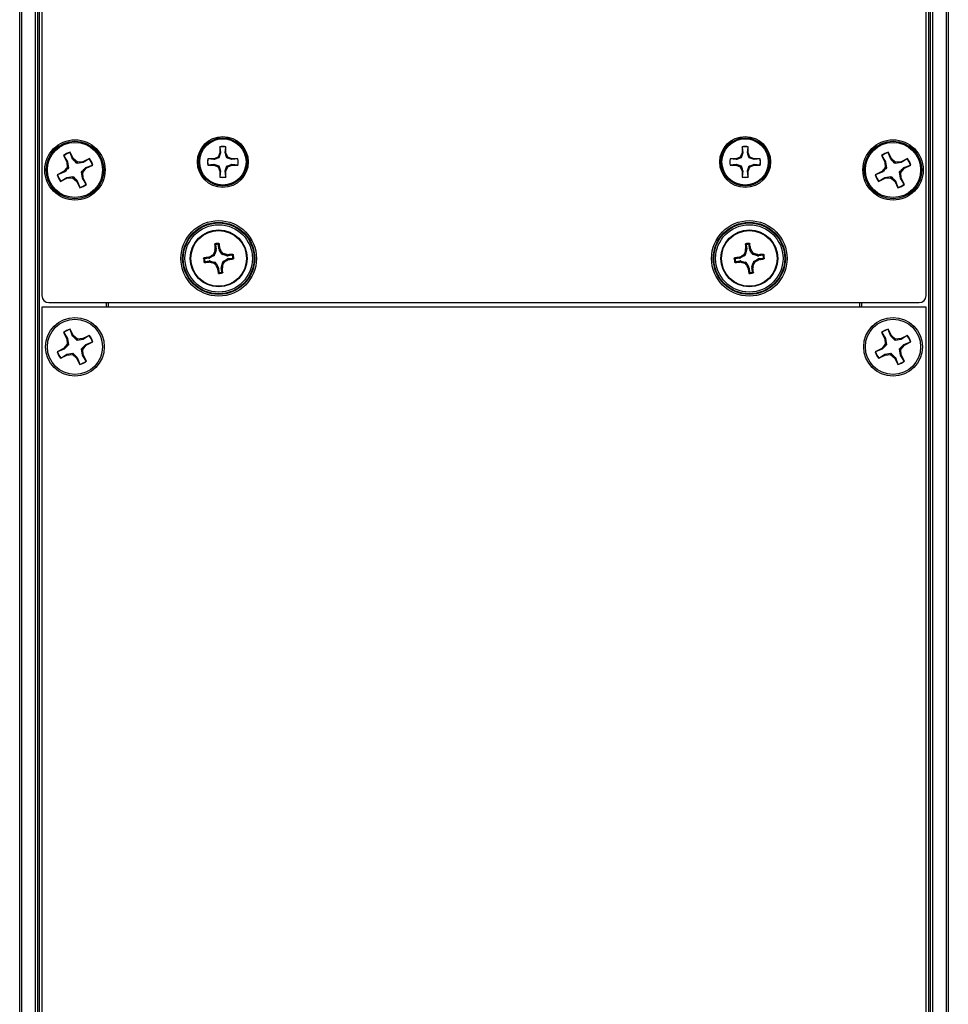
# Paper-space layout 'P3m-V' of a CAD drawing. Header units: inches. Extents: x 0.3 to 33.8, y 0.2 to 21.7.
# Tile 12 of 36: x 12 to 14.6, y 3.2 to 6. Entities that reach past the tile are written whole.
import ezdxf

# ---------------------------------------------------------------- set-up
doc = ezdxf.new("R2010")
doc.units = ezdxf.units.IN
doc.header["$MEASUREMENT"] = 0

psp = doc.layouts.new('P3m-V')

# ---------------------------------------------------------------- linework, layer by layer
at = {"color": 7, "linetype": 'Continuous', "lineweight": 25}
for p, q in [((11.9955, 1.7073), (11.9955, 16.7323)), ((12.0005, 16.7323), (12.0005, 1.7073)), ((12.0405, 1.7073), (12.0405, 16.7323)), ((12.0455, 16.7323), (12.0455, 1.7073)), ((12.0505, 16.7323), (12.0505, 1.7073)), ((14.5655, 1.7073), (14.5655, 16.7323)), ((14.5705, 1.7073), (14.5705, 16.7323)), ((14.5755, 16.7323), (14.5755, 1.7073)), ((14.6155, 1.7073), (14.6155, 16.7323)), ((14.6205, 16.7323), (14.6205, 1.7073)), ((12.058, 13.20013), (12.058, 5.23948)), ((14.558, 5.23948), (14.558, 13.20013)), ((12.56108, 5.66023), (12.56108, 5.6432)), ((12.5614, 5.65963), (12.56108, 5.66023)), ((12.5614, 5.65963), (12.56309, 5.6428)), ((12.57654, 5.6428), (12.57822, 5.65963)), ((12.57822, 5.65963), (12.57855, 5.66023)), ((12.57855, 5.6432), (12.57855, 5.66023)), ((14.03746, 5.66023), (14.03746, 5.6432)), ((14.03778, 5.65963), (14.03746, 5.66023)), ((14.03778, 5.65963), (14.03947, 5.6428)), ((14.05291, 5.6428), (14.0546, 5.65963)), ((14.0546, 5.65963), (14.05492, 5.66023)), ((14.05492, 5.6432), (14.05492, 5.66023)), ((12.11934, 5.63547), (12.12855, 5.6174)), ((12.12, 5.63501), (12.11934, 5.63547)), ((12.12, 5.63501), (12.1309, 5.61807)), ((12.13785, 5.64411), (12.13787, 5.64492)), ((12.14516, 5.62534), (12.13785, 5.64411)), ((12.14708, 5.62685), (12.13787, 5.64492)), ((12.14516, 5.62534), (12.14708, 5.62685)), ((12.15888, 5.61678), (12.14708, 5.62685)), ((12.19241, 5.62722), (12.17435, 5.618)), ((12.19196, 5.62655), (12.17502, 5.61565)), ((12.19196, 5.62655), (12.19241, 5.62722)), ((12.54405, 5.62617), (12.52703, 5.62617)), ((12.52762, 5.62585), (12.52703, 5.62617)), ((12.54445, 5.62416), (12.52762, 5.62585)), ((12.55609, 5.63116), (12.54405, 5.62617)), ((12.54445, 5.62416), (12.54405, 5.62617)), ((12.56108, 5.6432), (12.55609, 5.63116)), ((12.55841, 5.62884), (12.55609, 5.63116)), ((12.56309, 5.6428), (12.55841, 5.62884)), ((12.56309, 5.6428), (12.56108, 5.6432)), ((12.57654, 5.6428), (12.57855, 5.6432)), ((12.58353, 5.63116), (12.57855, 5.6432)), ((12.58121, 5.62884), (12.58353, 5.63116)), ((12.59517, 5.62416), (12.58121, 5.62884)), ((12.59557, 5.62617), (12.58353, 5.63116)), ((12.59517, 5.62416), (12.59557, 5.62617)), ((12.612, 5.62585), (12.59517, 5.62416)), ((12.6126, 5.62617), (12.59557, 5.62617)), ((12.612, 5.62585), (12.6126, 5.62617)), ((14.02043, 5.62617), (14.00341, 5.62617)), ((14.004, 5.62585), (14.00341, 5.62617)), ((14.02083, 5.62416), (14.004, 5.62585)), ((14.03247, 5.63116), (14.02043, 5.62617)), ((14.02083, 5.62416), (14.02043, 5.62617)), ((14.03746, 5.6432), (14.03247, 5.63116)), ((14.03479, 5.62884), (14.03247, 5.63116)), ((14.03947, 5.6428), (14.03479, 5.62884)), ((14.03947, 5.6428), (14.03746, 5.6432)), ((14.05291, 5.6428), (14.05492, 5.6432)), ((14.05991, 5.63116), (14.05492, 5.6432)), ((14.05759, 5.62884), (14.05991, 5.63116)), ((14.07155, 5.62416), (14.05759, 5.62884)), ((14.07195, 5.62617), (14.05991, 5.63116)), ((14.07155, 5.62416), (14.07195, 5.62617)), ((14.08838, 5.62585), (14.07155, 5.62416)), ((14.08897, 5.62617), (14.07195, 5.62617)), ((14.08838, 5.62585), (14.08897, 5.62617)), ((14.43184, 5.63547), (14.44105, 5.6174)), ((14.4325, 5.63501), (14.43184, 5.63547)), ((14.4325, 5.63501), (14.4434, 5.61807)), ((14.45035, 5.64411), (14.45037, 5.64492)), ((14.45766, 5.62534), (14.45035, 5.64411)), ((14.45958, 5.62685), (14.45037, 5.64492)), ((14.45766, 5.62534), (14.45958, 5.62685)), ((14.47138, 5.61678), (14.45958, 5.62685)), ((14.50491, 5.62722), (14.48685, 5.618)), ((14.50446, 5.62655), (14.48752, 5.61565)), ((14.50446, 5.62655), (14.50491, 5.62722)), ((12.12977, 5.60193), (12.1197, 5.59013)), ((12.1309, 5.61807), (12.12855, 5.6174)), ((12.12855, 5.6174), (12.12977, 5.60193)), ((12.13349, 5.60073), (12.12977, 5.60193)), ((12.1309, 5.61807), (12.13349, 5.60073)), ((12.15768, 5.61307), (12.15888, 5.61678)), ((12.17502, 5.61565), (12.15768, 5.61307)), ((12.17435, 5.618), (12.15888, 5.61678)), ((12.17373, 5.58767), (12.1838, 5.59947)), ((12.17502, 5.61565), (12.17435, 5.618)), ((12.18229, 5.60139), (12.20106, 5.6087)), ((12.18229, 5.60139), (12.1838, 5.59947)), ((12.1838, 5.59947), (12.20186, 5.60869)), ((12.20106, 5.6087), (12.20186, 5.60869)), ((12.52762, 5.60903), (12.52703, 5.60871)), ((12.52703, 5.60871), (12.54405, 5.60871)), ((12.52762, 5.60903), (12.54445, 5.61072)), ((12.54445, 5.61072), (12.54405, 5.60871)), ((12.54405, 5.60871), (12.55609, 5.60372)), ((12.54445, 5.61072), (12.55841, 5.60604)), ((12.55841, 5.60604), (12.55609, 5.60372)), ((12.55609, 5.60372), (12.56108, 5.59168)), ((12.57654, 5.59208), (12.58121, 5.60604)), ((12.57855, 5.59168), (12.58353, 5.60372)), ((12.58121, 5.60604), (12.58353, 5.60372)), ((12.58353, 5.60372), (12.59557, 5.60871)), ((12.59517, 5.61072), (12.612, 5.60903)), ((12.59517, 5.61072), (12.59557, 5.60871)), ((12.59557, 5.60871), (12.6126, 5.60871)), ((12.612, 5.60903), (12.6126, 5.60871)), ((14.004, 5.60903), (14.00341, 5.60871)), ((14.00341, 5.60871), (14.02043, 5.60871)), ((14.004, 5.60903), (14.02083, 5.61072)), ((14.02083, 5.61072), (14.02043, 5.60871)), ((14.02043, 5.60871), (14.03247, 5.60372)), ((14.02083, 5.61072), (14.03479, 5.60604)), ((14.03479, 5.60604), (14.03247, 5.60372)), ((14.03247, 5.60372), (14.03746, 5.59168)), ((14.05291, 5.59208), (14.05759, 5.60604)), ((14.05492, 5.59168), (14.05991, 5.60372)), ((14.05759, 5.60604), (14.05991, 5.60372)), ((14.05991, 5.60372), (14.07195, 5.60871)), ((14.07155, 5.61072), (14.08838, 5.60903)), ((14.07155, 5.61072), (14.07195, 5.60871)), ((14.07195, 5.60871), (14.08897, 5.60871)), ((14.08838, 5.60903), (14.08897, 5.60871)), ((14.44227, 5.60193), (14.4322, 5.59013)), ((14.4434, 5.61807), (14.44105, 5.6174)), ((14.44105, 5.6174), (14.44227, 5.60193)), ((14.44599, 5.60073), (14.44227, 5.60193)), ((14.4434, 5.61807), (14.44599, 5.60073)), ((14.47018, 5.61307), (14.47138, 5.61678)), ((14.48752, 5.61565), (14.47018, 5.61307)), ((14.48685, 5.618), (14.47138, 5.61678)), ((14.48623, 5.58767), (14.4963, 5.59947)), ((14.48752, 5.61565), (14.48685, 5.618)), ((14.49479, 5.60139), (14.51356, 5.6087)), ((14.49479, 5.60139), (14.4963, 5.59947)), ((14.4963, 5.59947), (14.51436, 5.60869)), ((14.51356, 5.6087), (14.51436, 5.60869)), ((12.1197, 5.59013), (12.10164, 5.58092)), ((12.10245, 5.5809), (12.10164, 5.58092)), ((12.12121, 5.58821), (12.10245, 5.5809)), ((12.11109, 5.56239), (12.12915, 5.5716)), ((12.11155, 5.56305), (12.12849, 5.57395)), ((12.12121, 5.58821), (12.1197, 5.59013)), ((12.12849, 5.57395), (12.14582, 5.57654)), ((12.12849, 5.57395), (12.12915, 5.5716)), ((12.12915, 5.5716), (12.14462, 5.57283)), ((12.14582, 5.57654), (12.14462, 5.57283)), ((12.14462, 5.57283), (12.15642, 5.56275)), ((12.17002, 5.58888), (12.17373, 5.58767)), ((12.1726, 5.57154), (12.17002, 5.58888)), ((12.1726, 5.57154), (12.17495, 5.5722)), ((12.1835, 5.5546), (12.1726, 5.57154)), ((12.17495, 5.5722), (12.17373, 5.58767)), ((12.18416, 5.55414), (12.17495, 5.5722)), ((12.56309, 5.59208), (12.56108, 5.59168)), ((12.56108, 5.59168), (12.56108, 5.57466)), ((12.5614, 5.57525), (12.56108, 5.57466)), ((12.56309, 5.59208), (12.5614, 5.57525)), ((12.57822, 5.57525), (12.57654, 5.59208)), ((12.57654, 5.59208), (12.57855, 5.59168)), ((12.57822, 5.57525), (12.57855, 5.57466)), ((12.57855, 5.57466), (12.57855, 5.59168)), ((14.03947, 5.59208), (14.03746, 5.59168)), ((14.03746, 5.59168), (14.03746, 5.57466)), ((14.03778, 5.57525), (14.03746, 5.57466)), ((14.03947, 5.59208), (14.03778, 5.57525)), ((14.0546, 5.57525), (14.05291, 5.59208)), ((14.05291, 5.59208), (14.05492, 5.59168)), ((14.0546, 5.57525), (14.05492, 5.57466)), ((14.05492, 5.57466), (14.05492, 5.59168)), ((14.4322, 5.59013), (14.41414, 5.58092)), ((14.41495, 5.5809), (14.41414, 5.58092)), ((14.43371, 5.58821), (14.41495, 5.5809)), ((14.42359, 5.56239), (14.44165, 5.5716)), ((14.42405, 5.56305), (14.44099, 5.57395)), ((14.43371, 5.58821), (14.4322, 5.59013)), ((14.44099, 5.57395), (14.45832, 5.57654)), ((14.44099, 5.57395), (14.44165, 5.5716)), ((14.44165, 5.5716), (14.45712, 5.57283)), ((14.45832, 5.57654), (14.45712, 5.57283)), ((14.45712, 5.57283), (14.46892, 5.56275)), ((14.4851, 5.57154), (14.48252, 5.58888)), ((14.48252, 5.58888), (14.48623, 5.58767)), ((14.4851, 5.57154), (14.48745, 5.5722)), ((14.496, 5.5546), (14.4851, 5.57154)), ((14.48745, 5.5722), (14.48623, 5.58767)), ((14.49666, 5.55414), (14.48745, 5.5722)), ((12.11155, 5.56305), (12.11109, 5.56239)), ((12.15834, 5.56426), (12.15642, 5.56275)), ((12.15642, 5.56275), (12.16563, 5.54469)), ((12.15834, 5.56426), (12.16565, 5.5455)), ((12.16565, 5.5455), (12.16563, 5.54469)), ((12.1835, 5.5546), (12.18416, 5.55414)), ((14.42405, 5.56305), (14.42359, 5.56239)), ((14.47084, 5.56426), (14.46892, 5.56275)), ((14.46892, 5.56275), (14.47813, 5.54469)), ((14.47084, 5.56426), (14.47815, 5.5455)), ((14.47815, 5.5455), (14.47813, 5.54469)), ((14.496, 5.5546), (14.49666, 5.55414)), ((12.54923, 5.38281), (12.55067, 5.37129)), ((12.55859, 5.37228), (12.55715, 5.3838)), ((12.55859, 5.37228), (12.56145, 5.37323)), ((12.56145, 5.37323), (12.56249, 5.37038)), ((14.04923, 5.38281), (14.05067, 5.37129)), ((14.05859, 5.37228), (14.05715, 5.3838)), ((14.05859, 5.37228), (14.06145, 5.37323)), ((14.06145, 5.37323), (14.06249, 5.37038)), ((12.53052, 5.34539), (12.51901, 5.34395)), ((12.52957, 5.34826), (12.53243, 5.34929)), ((12.53052, 5.34539), (12.52957, 5.34826)), ((12.53243, 5.34929), (12.5334, 5.34635)), ((12.54366, 5.35218), (12.5334, 5.34635)), ((12.54366, 5.35218), (12.54093, 5.35431)), ((12.54459, 5.35901), (12.54732, 5.35688)), ((12.55045, 5.36826), (12.54732, 5.35688)), ((12.54736, 5.36849), (12.54766, 5.37151)), ((12.55045, 5.36826), (12.54736, 5.36849)), ((12.54766, 5.37151), (12.55067, 5.37129)), ((12.56249, 5.37038), (12.55955, 5.3694)), ((12.56538, 5.35914), (12.55955, 5.3694)), ((12.56538, 5.35914), (12.56751, 5.36187)), ((12.57221, 5.35822), (12.57008, 5.35548)), ((12.58146, 5.35235), (12.57008, 5.35548)), ((12.58146, 5.35235), (12.58169, 5.35545)), ((12.58169, 5.35545), (12.58471, 5.35515)), ((12.58471, 5.35515), (12.58449, 5.35213)), ((12.59601, 5.35357), (12.58449, 5.35213)), ((12.58548, 5.34422), (12.597, 5.34565)), ((12.58548, 5.34422), (12.58643, 5.34135)), ((14.03052, 5.34539), (14.01901, 5.34395)), ((14.02957, 5.34826), (14.03243, 5.34929)), ((14.03052, 5.34539), (14.02957, 5.34826)), ((14.03243, 5.34929), (14.0334, 5.34635)), ((14.04366, 5.35218), (14.0334, 5.34635)), ((14.04366, 5.35218), (14.04093, 5.35431)), ((14.04459, 5.35901), (14.04732, 5.35688)), ((14.05045, 5.36826), (14.04732, 5.35688)), ((14.04736, 5.36849), (14.04766, 5.37151)), ((14.05045, 5.36826), (14.04736, 5.36849)), ((14.04766, 5.37151), (14.05067, 5.37129)), ((14.06249, 5.37038), (14.05955, 5.3694)), ((14.06538, 5.35914), (14.05955, 5.3694)), ((14.06538, 5.35914), (14.06751, 5.36187)), ((14.07221, 5.35822), (14.07008, 5.35548)), ((14.08146, 5.35235), (14.07008, 5.35548)), ((14.08146, 5.35235), (14.08169, 5.35545)), ((14.08169, 5.35545), (14.08471, 5.35515)), ((14.08471, 5.35515), (14.08449, 5.35213)), ((14.09601, 5.35357), (14.08449, 5.35213)), ((14.08548, 5.34422), (14.097, 5.34565)), ((14.08548, 5.34422), (14.08643, 5.34135)), ((12.52, 5.33603), (12.53151, 5.33747)), ((12.5313, 5.33446), (12.53151, 5.33747)), ((12.53432, 5.33416), (12.5313, 5.33446)), ((12.53454, 5.33725), (12.53432, 5.33416)), ((12.53454, 5.33725), (12.54592, 5.33412)), ((12.5438, 5.33139), (12.54592, 5.33412)), ((12.55062, 5.33047), (12.5485, 5.32773)), ((12.55062, 5.33047), (12.55646, 5.32021)), ((12.55351, 5.31923), (12.55646, 5.32021)), ((12.55455, 5.31637), (12.55351, 5.31923)), ((12.55741, 5.31732), (12.55455, 5.31637)), ((12.55741, 5.31732), (12.55885, 5.30581)), ((12.56834, 5.3181), (12.56533, 5.31831)), ((12.56677, 5.3068), (12.56533, 5.31831)), ((12.56555, 5.32134), (12.56868, 5.33272)), ((12.56555, 5.32134), (12.56864, 5.32112)), ((12.56864, 5.32112), (12.56834, 5.3181)), ((12.57141, 5.3306), (12.56868, 5.33272)), ((12.57234, 5.33742), (12.5826, 5.34326)), ((12.57234, 5.33742), (12.57507, 5.3353)), ((12.58358, 5.34032), (12.5826, 5.34326)), ((12.58643, 5.34135), (12.58358, 5.34032)), ((14.02, 5.33603), (14.03151, 5.33747)), ((14.0313, 5.33446), (14.03151, 5.33747)), ((14.03432, 5.33416), (14.0313, 5.33446)), ((14.03454, 5.33725), (14.03432, 5.33416)), ((14.03454, 5.33725), (14.04592, 5.33412)), ((14.0438, 5.33139), (14.04592, 5.33412)), ((14.05062, 5.33047), (14.0485, 5.32773)), ((14.05062, 5.33047), (14.05646, 5.32021)), ((14.05351, 5.31923), (14.05646, 5.32021)), ((14.05455, 5.31637), (14.05351, 5.31923)), ((14.05741, 5.31732), (14.05455, 5.31637)), ((14.05741, 5.31732), (14.05885, 5.30581)), ((14.06834, 5.3181), (14.06533, 5.31831)), ((14.06677, 5.3068), (14.06533, 5.31831)), ((14.06555, 5.32134), (14.06868, 5.33272)), ((14.06555, 5.32134), (14.06864, 5.32112)), ((14.06864, 5.32112), (14.06834, 5.3181)), ((14.07141, 5.3306), (14.06868, 5.33272)), ((14.07234, 5.33742), (14.0826, 5.34326)), ((14.07234, 5.33742), (14.07507, 5.3353)), ((14.08358, 5.34032), (14.0826, 5.34326)), ((14.08643, 5.34135), (14.08358, 5.34032)), ((12.058, 5.2073), (12.058, 1.7198)), ((14.558, 5.2073), (12.058, 5.2073)), ((12.07767, 5.2198), (14.53833, 5.2198)), ((12.2405, 5.2073), (12.2405, 5.2198)), ((12.2455, 5.2198), (12.2455, 5.2073)), ((14.3705, 5.2073), (14.3705, 5.2198)), ((14.3755, 5.2198), (14.3755, 5.2073)), ((14.558, 1.7198), (14.558, 5.2073)), ((12.11934, 5.13547), (12.12855, 5.1174)), ((12.12, 5.13501), (12.11934, 5.13547)), ((12.12, 5.13501), (12.1309, 5.11807)), ((12.13785, 5.14411), (12.13787, 5.14492)), ((12.14516, 5.12534), (12.13785, 5.14411)), ((12.14708, 5.12685), (12.13787, 5.14492)), ((12.14516, 5.12534), (12.14708, 5.12685)), ((12.15888, 5.11678), (12.14708, 5.12685)), ((12.19241, 5.12722), (12.17435, 5.118)), ((12.19196, 5.12655), (12.17502, 5.11565)), ((12.19196, 5.12655), (12.19241, 5.12722)), ((14.43184, 5.13547), (14.44105, 5.1174)), ((14.4325, 5.13501), (14.43184, 5.13547)), ((14.4325, 5.13501), (14.4434, 5.11807)), ((14.45035, 5.14411), (14.45037, 5.14492)), ((14.45766, 5.12534), (14.45035, 5.14411)), ((14.45958, 5.12685), (14.45037, 5.14492)), ((14.45766, 5.12534), (14.45958, 5.12685)), ((14.47138, 5.11678), (14.45958, 5.12685)), ((14.50491, 5.12722), (14.48685, 5.118)), ((14.50446, 5.12655), (14.48752, 5.11565)), ((14.50446, 5.12655), (14.50491, 5.12722)), ((12.12977, 5.10193), (12.1197, 5.09013)), ((12.1309, 5.11807), (12.12855, 5.1174)), ((12.12855, 5.1174), (12.12977, 5.10193)), ((12.13349, 5.10073), (12.12977, 5.10193)), ((12.1309, 5.11807), (12.13349, 5.10073)), ((12.15768, 5.11307), (12.15888, 5.11678)), ((12.17502, 5.11565), (12.15768, 5.11307)), ((12.17435, 5.118), (12.15888, 5.11678)), ((12.17373, 5.08767), (12.1838, 5.09947)), ((12.17502, 5.11565), (12.17435, 5.118)), ((12.18229, 5.10139), (12.20106, 5.1087)), ((12.18229, 5.10139), (12.1838, 5.09947)), ((12.1838, 5.09947), (12.20186, 5.10869)), ((12.20106, 5.1087), (12.20186, 5.10869)), ((14.44227, 5.10193), (14.4322, 5.09013)), ((14.4434, 5.11807), (14.44105, 5.1174)), ((14.44105, 5.1174), (14.44227, 5.10193)), ((14.44599, 5.10073), (14.44227, 5.10193)), ((14.4434, 5.11807), (14.44599, 5.10073)), ((14.47018, 5.11307), (14.47138, 5.11678)), ((14.48752, 5.11565), (14.47018, 5.11307)), ((14.48685, 5.118), (14.47138, 5.11678)), ((14.48623, 5.08767), (14.4963, 5.09947)), ((14.48752, 5.11565), (14.48685, 5.118)), ((14.49479, 5.10139), (14.51356, 5.1087)), ((14.49479, 5.10139), (14.4963, 5.09947)), ((14.4963, 5.09947), (14.51436, 5.10869)), ((14.51356, 5.1087), (14.51436, 5.10869)), ((12.1197, 5.09013), (12.10164, 5.08092)), ((12.10245, 5.0809), (12.10164, 5.08092)), ((12.12121, 5.08821), (12.10245, 5.0809)), ((12.11109, 5.06239), (12.12915, 5.0716)), ((12.11155, 5.06305), (12.12849, 5.07395)), ((12.12121, 5.08821), (12.1197, 5.09013)), ((12.12849, 5.07395), (12.14582, 5.07654)), ((12.12849, 5.07395), (12.12915, 5.0716)), ((12.12915, 5.0716), (12.14462, 5.07283)), ((12.14582, 5.07654), (12.14462, 5.07283)), ((12.14462, 5.07283), (12.15642, 5.06275)), ((12.17002, 5.08888), (12.17373, 5.08767)), ((12.1726, 5.07154), (12.17002, 5.08888)), ((12.1726, 5.07154), (12.17495, 5.0722)), ((12.1835, 5.0546), (12.1726, 5.07154)), ((12.17495, 5.0722), (12.17373, 5.08767)), ((12.18416, 5.05414), (12.17495, 5.0722)), ((14.4322, 5.09013), (14.41414, 5.08092)), ((14.41495, 5.0809), (14.41414, 5.08092)), ((14.43371, 5.08821), (14.41495, 5.0809)), ((14.42359, 5.06239), (14.44165, 5.0716)), ((14.42405, 5.06305), (14.44099, 5.07395)), ((14.43371, 5.08821), (14.4322, 5.09013)), ((14.44099, 5.07395), (14.45832, 5.07654)), ((14.44099, 5.07395), (14.44165, 5.0716)), ((14.44165, 5.0716), (14.45712, 5.07283)), ((14.45832, 5.07654), (14.45712, 5.07283)), ((14.45712, 5.07283), (14.46892, 5.06275)), ((14.4851, 5.07154), (14.48252, 5.08888)), ((14.48252, 5.08888), (14.48623, 5.08767)), ((14.4851, 5.07154), (14.48745, 5.0722)), ((14.496, 5.0546), (14.4851, 5.07154)), ((14.48745, 5.0722), (14.48623, 5.08767)), ((14.49666, 5.05414), (14.48745, 5.0722)), ((12.11155, 5.06305), (12.11109, 5.06239)), ((12.15834, 5.06426), (12.15642, 5.06275)), ((12.15642, 5.06275), (12.16563, 5.04469)), ((12.15834, 5.06426), (12.16565, 5.0455)), ((12.16565, 5.0455), (12.16563, 5.04469)), ((12.1835, 5.0546), (12.18416, 5.05414)), ((14.42405, 5.06305), (14.42359, 5.06239)), ((14.47084, 5.06426), (14.46892, 5.06275)), ((14.46892, 5.06275), (14.47813, 5.04469)), ((14.47084, 5.06426), (14.47815, 5.0455)), ((14.47815, 5.0455), (14.47813, 5.04469)), ((14.496, 5.0546), (14.49666, 5.05414))]:
    psp.add_line(p, q, dxfattribs=at)
for centre, radius in [((12.15175, 5.5948), 0.08524), ((12.56981, 5.61744), 0.07199), ((12.56981, 5.61744), 0.06828), ((12.56981, 5.61744), 0.0655), ((14.04619, 5.61744), 0.07199), ((14.04619, 5.61744), 0.06828), ((14.04619, 5.61744), 0.0655), ((14.46425, 5.5948), 0.08524), ((12.15175, 5.5948), 0.08153), ((12.15175, 5.5948), 0.078), ((14.46425, 5.5948), 0.08153), ((14.46425, 5.5948), 0.078), ((12.558, 5.3448), 0.10676), ((12.558, 5.3448), 0.10184), ((12.558, 5.3448), 0.10017), ((12.558, 5.3448), 0.09525), ((14.058, 5.3448), 0.10676), ((14.058, 5.3448), 0.10184), ((14.058, 5.3448), 0.10017), ((14.058, 5.3448), 0.09525), ((12.558, 5.3448), 0.0805), ((12.558, 5.3448), 0.07876), ((14.058, 5.3448), 0.0805), ((14.058, 5.3448), 0.07876), ((12.15175, 5.0948), 0.083), ((14.46425, 5.0948), 0.083), ((12.15175, 5.0948), 0.078), ((14.46425, 5.0948), 0.078)]:
    psp.add_circle(centre, radius, dxfattribs=at)
for centre, radius, start, end in [((12.56981, 5.61744), 0.04367, 78.46304, 101.53696), ((12.56981, 5.61744), 0.04302, 78.72385, 101.27615), ((14.04619, 5.61744), 0.04367, 78.46304, 101.53696), ((14.04619, 5.61744), 0.04302, 78.72385, 101.27615), ((12.15175, 5.5948), 0.052, 105.48493, 128.55885), ((12.15175, 5.5948), 0.05123, 105.74574, 128.29804), ((12.15175, 5.5948), 0.05123, 15.74574, 38.29804), ((12.15175, 5.5948), 0.052, 15.48493, 38.55885), ((12.56981, 5.61744), 0.04367, 168.46304, 191.53696), ((12.56981, 5.61744), 0.04302, 168.72385, 191.27615), ((12.56981, 5.61744), 0.04302, 348.72385, 11.27615), ((12.56981, 5.61744), 0.04367, 348.46304, 11.53696), ((14.04619, 5.61744), 0.04367, 168.46304, 191.53696), ((14.04619, 5.61744), 0.04302, 168.72385, 191.27615), ((14.04619, 5.61744), 0.04302, 348.72385, 11.27615), ((14.04619, 5.61744), 0.04367, 348.46304, 11.53696), ((14.46425, 5.5948), 0.052, 105.48493, 128.55885), ((14.46425, 5.5948), 0.05123, 105.74574, 128.29804), ((14.46425, 5.5948), 0.05123, 15.74574, 38.29804), ((14.46425, 5.5948), 0.052, 15.48493, 38.55885), ((12.15175, 5.5948), 0.052, 195.48493, 218.55885), ((12.15175, 5.5948), 0.05123, 195.74574, 218.29804), ((12.56981, 5.61744), 0.04367, 258.46304, 281.53696), ((12.56981, 5.61744), 0.04302, 258.72385, 281.27615), ((14.04619, 5.61744), 0.04367, 258.46304, 281.53696), ((14.04619, 5.61744), 0.04302, 258.72385, 281.27615), ((14.46425, 5.5948), 0.052, 195.48493, 218.55885), ((14.46425, 5.5948), 0.05123, 195.74574, 218.29804), ((12.15175, 5.5948), 0.052, 285.48493, 308.55885), ((12.15175, 5.5948), 0.05123, 285.74574, 308.29804), ((14.46425, 5.5948), 0.052, 285.48493, 308.55885), ((14.46425, 5.5948), 0.05123, 285.74574, 308.29804), ((13.33985, 5.44653), 0.79574, 184.45608, 185.40991), ((12.558, 5.3448), 0.04248, 89.84781, 104.39876), ((12.558, 5.3448), 0.04007, 92.96172, 101.28484), ((11.77516, 5.25099), 0.79574, 8.83665, 9.79049), ((14.83985, 5.44653), 0.79574, 184.45608, 185.40991), ((14.058, 5.3448), 0.04248, 89.84781, 104.39876), ((14.058, 5.3448), 0.04007, 92.96172, 101.28484), ((13.27516, 5.25099), 0.79574, 8.83665, 9.79049), ((12.558, 5.3448), 0.04248, 179.84781, 194.39876), ((12.65181, 4.56197), 0.79574, 98.83665, 99.79049), ((13.00713, 4.55427), 0.92596, 120.23025, 120.84129), ((13.43475, 5.10403), 0.92596, 163.40527, 164.01631), ((11.76747, 4.89567), 0.92596, 30.23025, 30.84129), ((12.31723, 4.46805), 0.92596, 73.40527, 74.01631), ((12.65973, 4.56296), 0.79574, 94.45608, 95.40991), ((12.558, 5.3448), 0.04007, 2.96172, 11.28484), ((12.558, 5.3448), 0.04248, 359.84781, 14.39876), ((14.058, 5.3448), 0.04248, 179.84781, 194.39876), ((14.15181, 4.56197), 0.79574, 98.83665, 99.79049), ((14.50713, 4.55427), 0.92596, 120.23025, 120.84129), ((14.93475, 5.10403), 0.92596, 163.40527, 164.01631), ((13.26747, 4.89567), 0.92596, 30.23025, 30.84129), ((13.81723, 4.46805), 0.92596, 73.40527, 74.01631), ((14.15973, 4.56296), 0.79574, 94.45608, 95.40991), ((14.058, 5.3448), 0.04007, 2.96172, 11.28484), ((14.058, 5.3448), 0.04248, 359.84781, 14.39876), ((12.558, 5.3448), 0.04007, 182.96172, 191.28484), ((12.45627, 6.12665), 0.79574, 274.45608, 275.40991), ((12.79877, 6.22155), 0.92596, 253.40527, 254.01631), ((13.34854, 5.79393), 0.92596, 210.23025, 210.84129), ((13.34084, 5.43861), 0.79574, 188.83665, 189.79049), ((11.77615, 5.24307), 0.79574, 4.45608, 5.40991), ((11.68125, 5.58557), 0.92596, 343.40527, 344.01631), ((12.10887, 6.13534), 0.92596, 300.23025, 300.84129), ((12.46419, 6.12764), 0.79574, 278.83665, 279.79049), ((14.058, 5.3448), 0.04007, 182.96172, 191.28484), ((13.95627, 6.12665), 0.79574, 274.45608, 275.40991), ((14.29877, 6.22155), 0.92596, 253.40527, 254.01631), ((14.84854, 5.79393), 0.92596, 210.23025, 210.84129), ((14.84084, 5.43861), 0.79574, 188.83665, 189.79049), ((13.27615, 5.24307), 0.79574, 4.45608, 5.40991), ((13.18125, 5.58557), 0.92596, 343.40527, 344.01631), ((13.60887, 6.13534), 0.92596, 300.23025, 300.84129), ((13.96419, 6.12764), 0.79574, 278.83665, 279.79049), ((12.558, 5.3448), 0.04248, 269.84781, 284.39876), ((12.558, 5.3448), 0.04007, 272.96172, 281.28484), ((14.058, 5.3448), 0.04248, 269.84781, 284.39876), ((14.058, 5.3448), 0.04007, 272.96172, 281.28484), ((12.15175, 5.0948), 0.052, 105.48493, 128.55885), ((12.15175, 5.0948), 0.05123, 105.74574, 128.29804), ((12.15175, 5.0948), 0.05123, 15.74574, 38.29804), ((12.15175, 5.0948), 0.052, 15.48493, 38.55885), ((14.46425, 5.0948), 0.052, 105.48493, 128.55885), ((14.46425, 5.0948), 0.05123, 105.74574, 128.29804), ((14.46425, 5.0948), 0.05123, 15.74574, 38.29804), ((14.46425, 5.0948), 0.052, 15.48493, 38.55885), ((12.15175, 5.0948), 0.052, 195.48493, 218.55885), ((12.15175, 5.0948), 0.05123, 195.74574, 218.29804), ((14.46425, 5.0948), 0.052, 195.48493, 218.55885), ((14.46425, 5.0948), 0.05123, 195.74574, 218.29804), ((12.15175, 5.0948), 0.052, 285.48493, 308.55885), ((12.15175, 5.0948), 0.05123, 285.74574, 308.29804), ((14.46425, 5.0948), 0.052, 285.48493, 308.55885), ((14.46425, 5.0948), 0.05123, 285.74574, 308.29804)]:
    psp.add_arc(centre, radius, start, end, dxfattribs=at)
for centre, major_axis, ratio, start_param, end_param in [((12.56639, 5.37327), (0.00747, 0.00248), 0.994307, 2.9463327, 3.3368526), ((14.06639, 5.37327), (0.00747, 0.00248), 0.994307, 2.9463327, 3.3368526), ((12.52953, 5.3532), (-0.00248, 0.00747), 0.994307, 2.9463327, 3.3368526), ((12.53974, 5.359), (-0.00622, 0.00484), 0.993591, 2.7511616, 3.5320237), ((12.54286, 5.37033), (-0.00785, 0.00057), 0.994307, 2.9463327, 3.3368526), ((12.5722, 5.36306), (0.00484, 0.00622), 0.993591, 2.7511616, 3.5320237), ((12.58353, 5.35994), (0.00057, 0.00785), 0.994307, 2.9463327, 3.3368526), ((12.58647, 5.33641), (0.00248, -0.00747), 0.994307, 2.9463327, 3.3368526), ((14.02953, 5.3532), (-0.00248, 0.00747), 0.994307, 2.9463327, 3.3368526), ((14.03974, 5.359), (-0.00622, 0.00484), 0.993591, 2.7511616, 3.5320237), ((14.04286, 5.37033), (-0.00785, 0.00057), 0.994307, 2.9463327, 3.3368526), ((14.0722, 5.36306), (0.00484, 0.00622), 0.993591, 2.7511616, 3.5320237), ((14.08353, 5.35994), (0.00057, 0.00785), 0.994307, 2.9463327, 3.3368526), ((14.08647, 5.33641), (0.00248, -0.00747), 0.994307, 2.9463327, 3.3368526), ((12.53247, 5.32966), (-0.00057, -0.00785), 0.994307, 2.9463327, 3.3368526), ((12.5438, 5.32655), (-0.00484, -0.00622), 0.993591, 2.7511616, 3.5320237), ((12.54961, 5.31633), (-0.00747, -0.00248), 0.994307, 2.9463327, 3.3368526), ((12.57314, 5.31927), (0.00785, -0.00057), 0.994307, 2.9463327, 3.3368526), ((12.57626, 5.3306), (0.00622, -0.00484), 0.993591, 2.7511616, 3.5320237), ((14.03247, 5.32966), (-0.00057, -0.00785), 0.994307, 2.9463327, 3.3368526), ((14.0438, 5.32655), (-0.00484, -0.00622), 0.993591, 2.7511616, 3.5320237), ((14.04961, 5.31633), (-0.00747, -0.00248), 0.994307, 2.9463327, 3.3368526), ((14.07314, 5.31927), (0.00785, -0.00057), 0.994307, 2.9463327, 3.3368526), ((14.07626, 5.3306), (0.00622, -0.00484), 0.993591, 2.7511616, 3.5320237), ((12.0777, 5.2395), (0.01394, 0.01394), 0.9987828, 2.3568035, 3.9263818), ((14.5383, 5.2395), (-0.01394, 0.01394), 0.9987828, 2.3568035, 3.9263818)]:
    psp.add_ellipse(centre, major_axis=major_axis, ratio=ratio, start_param=start_param, end_param=end_param, dxfattribs=at)
for points, knots in [([(12.15768, 5.61307), (12.15451, 5.61611), (12.15003, 5.62041), (12.14627, 5.62422), (12.14516, 5.62534)], [0, 0, 0, 0, 0.7055493, 1, 1, 1, 1]), ([(12.55841, 5.62884), (12.55493, 5.62764), (12.55, 5.62592), (12.54571, 5.62456), (12.54445, 5.62416)], [0, 0, 0, 0, 0.7055493, 1, 1, 1, 1]), ([(12.58121, 5.62884), (12.58001, 5.63232), (12.5783, 5.63726), (12.57694, 5.64154), (12.57654, 5.6428)], [0, 0, 0, 0, 0.7055493, 1, 1, 1, 1]), ([(14.03479, 5.62884), (14.03131, 5.62764), (14.02638, 5.62592), (14.02209, 5.62456), (14.02083, 5.62416)], [0, 0, 0, 0, 0.7055493, 1, 1, 1, 1]), ([(14.05759, 5.62884), (14.05639, 5.63232), (14.05467, 5.63726), (14.05331, 5.64154), (14.05291, 5.6428)], [0, 0, 0, 0, 0.7055493, 1, 1, 1, 1]), ([(14.47018, 5.61307), (14.46701, 5.61611), (14.46253, 5.62041), (14.45877, 5.62422), (14.45766, 5.62534)], [0, 0, 0, 0, 0.7055493, 1, 1, 1, 1]), ([(12.13349, 5.60073), (12.13045, 5.59757), (12.12614, 5.59308), (12.12233, 5.58932), (12.12121, 5.58821)], [0, 0, 0, 0, 0.70554926, 1, 1, 1, 1]), ([(12.17002, 5.58888), (12.17305, 5.59204), (12.17736, 5.59652), (12.18117, 5.60028), (12.18229, 5.60139)], [0, 0, 0, 0, 0.7055493, 1, 1, 1, 1]), ([(12.55841, 5.60604), (12.55962, 5.60256), (12.56133, 5.59763), (12.56269, 5.59334), (12.56309, 5.59208)], [0, 0, 0, 0, 0.7055493, 1, 1, 1, 1]), ([(12.58121, 5.60604), (12.58469, 5.60725), (12.58963, 5.60896), (12.59391, 5.61032), (12.59517, 5.61072)], [0, 0, 0, 0, 0.7055493, 1, 1, 1, 1]), ([(14.03479, 5.60604), (14.036, 5.60256), (14.03771, 5.59763), (14.03907, 5.59334), (14.03947, 5.59208)], [0, 0, 0, 0, 0.7055493, 1, 1, 1, 1]), ([(14.05759, 5.60604), (14.06107, 5.60725), (14.06601, 5.60896), (14.07029, 5.61032), (14.07155, 5.61072)], [0, 0, 0, 0, 0.7055493, 1, 1, 1, 1]), ([(14.44599, 5.60073), (14.44295, 5.59757), (14.43864, 5.59308), (14.43483, 5.58932), (14.43371, 5.58821)], [0, 0, 0, 0, 0.70554926, 1, 1, 1, 1]), ([(14.48252, 5.58888), (14.48555, 5.59204), (14.48986, 5.59652), (14.49367, 5.60028), (14.49479, 5.60139)], [0, 0, 0, 0, 0.7055493, 1, 1, 1, 1]), ([(12.14582, 5.57654), (12.14899, 5.5735), (12.15347, 5.56919), (12.15723, 5.56539), (12.15834, 5.56426)], [0, 0, 0, 0, 0.7055493, 1, 1, 1, 1]), ([(14.45832, 5.57654), (14.46149, 5.5735), (14.46597, 5.56919), (14.46973, 5.56539), (14.47084, 5.56426)], [0, 0, 0, 0, 0.7055493, 1, 1, 1, 1]), ([(12.54652, 5.38471), (12.54652, 5.38484), (12.54653, 5.38511), (12.54673, 5.38549), (12.54703, 5.3858), (12.5473, 5.3859), (12.54744, 5.38595)], [0, 0, 0, 0, 0.2526917, 0.5055172, 0.7534417, 1, 1, 1, 1]), ([(12.54923, 5.38281), (12.54878, 5.38313), (12.54788, 5.38378), (12.54698, 5.3844), (12.54652, 5.38471)], [0, 0, 0, 0, 0.4946473, 1, 1, 1, 1]), ([(12.54744, 5.38595), (12.54789, 5.38565), (12.54879, 5.38505), (12.5497, 5.38442), (12.55016, 5.3841)], [0, 0, 0, 0, 0.4958476, 1, 1, 1, 1]), ([(12.55016, 5.3841), (12.55003, 5.38406), (12.54978, 5.38398), (12.54948, 5.38372), (12.54928, 5.38338), (12.54921, 5.38306), (12.54923, 5.38287), (12.54923, 5.38281)], [0, 0, 0, 0, 0.2255497, 0.4511533, 0.6755815, 0.8996403, 1, 1, 1, 1]), ([(12.55593, 5.38482), (12.5563, 5.38524), (12.55702, 5.38608), (12.55775, 5.38688), (12.55811, 5.38728)], [0, 0, 0, 0, 0.5041524, 1, 1, 1, 1]), ([(12.55715, 5.3838), (12.55712, 5.38393), (12.55706, 5.38419), (12.55682, 5.38451), (12.55649, 5.38473), (12.55618, 5.38482), (12.55599, 5.38482), (12.55593, 5.38482)], [0, 0, 0, 0, 0.2255496, 0.4511532, 0.6755812, 0.89964, 1, 1, 1, 1]), ([(12.55931, 5.38631), (12.55895, 5.38589), (12.55822, 5.38507), (12.5575, 5.38422), (12.55715, 5.3838)], [0, 0, 0, 0, 0.5053527, 1, 1, 1, 1]), ([(12.55811, 5.38728), (12.55824, 5.38727), (12.55851, 5.38724), (12.55886, 5.38706), (12.55913, 5.38678), (12.55927, 5.38651), (12.5593, 5.38634), (12.55931, 5.38631)], [0, 0, 0, 0, 0.2243701, 0.4484144, 0.6809027, 0.9255748, 1, 1, 1, 1]), ([(14.04652, 5.38471), (14.04652, 5.38484), (14.04653, 5.38511), (14.04673, 5.38549), (14.04703, 5.3858), (14.0473, 5.3859), (14.04744, 5.38595)], [0, 0, 0, 0, 0.2526917, 0.5055172, 0.7534417, 1, 1, 1, 1]), ([(14.04923, 5.38281), (14.04878, 5.38313), (14.04788, 5.38378), (14.04698, 5.3844), (14.04652, 5.38471)], [0, 0, 0, 0, 0.4946473, 1, 1, 1, 1]), ([(14.04744, 5.38595), (14.04789, 5.38565), (14.04879, 5.38505), (14.0497, 5.38442), (14.05016, 5.3841)], [0, 0, 0, 0, 0.4958476, 1, 1, 1, 1]), ([(14.05016, 5.3841), (14.05003, 5.38406), (14.04978, 5.38398), (14.04948, 5.38372), (14.04928, 5.38338), (14.04921, 5.38306), (14.04923, 5.38287), (14.04923, 5.38281)], [0, 0, 0, 0, 0.2255497, 0.4511533, 0.6755815, 0.8996403, 1, 1, 1, 1]), ([(14.05593, 5.38482), (14.0563, 5.38524), (14.05702, 5.38608), (14.05775, 5.38688), (14.05811, 5.38728)], [0, 0, 0, 0, 0.5041524, 1, 1, 1, 1]), ([(14.05715, 5.3838), (14.05712, 5.38393), (14.05706, 5.38419), (14.05682, 5.38451), (14.05649, 5.38473), (14.05618, 5.38482), (14.05599, 5.38482), (14.05593, 5.38482)], [0, 0, 0, 0, 0.2255496, 0.4511532, 0.6755812, 0.89964, 1, 1, 1, 1]), ([(14.05931, 5.38631), (14.05895, 5.38589), (14.05822, 5.38507), (14.0575, 5.38422), (14.05715, 5.3838)], [0, 0, 0, 0, 0.5053527, 1, 1, 1, 1]), ([(14.05811, 5.38728), (14.05824, 5.38727), (14.05851, 5.38724), (14.05886, 5.38706), (14.05913, 5.38678), (14.05927, 5.38651), (14.0593, 5.38634), (14.05931, 5.38631)], [0, 0, 0, 0, 0.2243701, 0.4484144, 0.6809027, 0.9255748, 1, 1, 1, 1]), ([(12.51552, 5.34492), (12.51554, 5.34505), (12.51556, 5.34531), (12.51575, 5.34566), (12.51602, 5.34593), (12.51629, 5.34607), (12.51646, 5.3461), (12.5165, 5.34611)], [0, 0, 0, 0, 0.2243701, 0.4484144, 0.6809027, 0.9255748, 1, 1, 1, 1]), ([(12.51798, 5.34273), (12.51756, 5.3431), (12.51673, 5.34383), (12.51592, 5.34455), (12.51552, 5.34492)], [0, 0, 0, 0, 0.5041524, 1, 1, 1, 1]), ([(12.5165, 5.34611), (12.51691, 5.34575), (12.51773, 5.34502), (12.51858, 5.34431), (12.51901, 5.34395)], [0, 0, 0, 0, 0.5053527, 1, 1, 1, 1]), ([(12.54093, 5.35431), (12.54164, 5.35482), (12.54305, 5.35583), (12.54414, 5.35763), (12.5445, 5.35873), (12.54459, 5.35901)], [0, 0, 0, 0, 0.4271588, 0.8543492, 1, 1, 1, 1]), ([(12.56751, 5.36187), (12.56801, 5.36116), (12.56903, 5.35975), (12.57083, 5.35866), (12.57193, 5.35831), (12.57221, 5.35822)], [0, 0, 0, 0, 0.4271588, 0.8543492, 1, 1, 1, 1]), ([(12.59601, 5.35357), (12.59633, 5.35402), (12.59698, 5.35493), (12.59759, 5.35583), (12.59791, 5.35629)], [0, 0, 0, 0, 0.4946473, 1, 1, 1, 1]), ([(12.5973, 5.35264), (12.59726, 5.35277), (12.59718, 5.35302), (12.59692, 5.35333), (12.59657, 5.35353), (12.59625, 5.35359), (12.59607, 5.35358), (12.59601, 5.35357)], [0, 0, 0, 0, 0.2255497, 0.4511533, 0.6755815, 0.8996403, 1, 1, 1, 1]), ([(12.597, 5.34565), (12.59713, 5.34568), (12.59738, 5.34574), (12.59771, 5.34599), (12.59793, 5.34631), (12.59802, 5.34663), (12.59802, 5.34682), (12.59802, 5.34687)], [0, 0, 0, 0, 0.2255496, 0.4511532, 0.6755812, 0.89964, 1, 1, 1, 1]), ([(12.5995, 5.34349), (12.59909, 5.34386), (12.59827, 5.34458), (12.59742, 5.3453), (12.597, 5.34565)], [0, 0, 0, 0, 0.5053527, 1, 1, 1, 1]), ([(12.59915, 5.35537), (12.59885, 5.35492), (12.59825, 5.35401), (12.59762, 5.3531), (12.5973, 5.35264)], [0, 0, 0, 0, 0.4958476, 1, 1, 1, 1]), ([(12.59791, 5.35629), (12.59804, 5.35628), (12.59831, 5.35627), (12.59869, 5.35608), (12.599, 5.35577), (12.5991, 5.3555), (12.59915, 5.35537)], [0, 0, 0, 0, 0.25269173, 0.50551722, 0.75344174, 1, 1, 1, 1]), ([(12.59802, 5.34687), (12.59844, 5.34651), (12.59928, 5.34578), (12.60008, 5.34505), (12.60048, 5.34469)], [0, 0, 0, 0, 0.5041524, 1, 1, 1, 1]), ([(12.60048, 5.34469), (12.60047, 5.34456), (12.60044, 5.3443), (12.60026, 5.34395), (12.59998, 5.34367), (12.59971, 5.34354), (12.59954, 5.3435), (12.5995, 5.34349)], [0, 0, 0, 0, 0.2243701, 0.4484144, 0.6809027, 0.9255748, 1, 1, 1, 1]), ([(14.01552, 5.34492), (14.01554, 5.34505), (14.01556, 5.34531), (14.01575, 5.34566), (14.01602, 5.34593), (14.01629, 5.34607), (14.01646, 5.3461), (14.0165, 5.34611)], [0, 0, 0, 0, 0.2243701, 0.4484144, 0.6809027, 0.9255748, 1, 1, 1, 1]), ([(14.01798, 5.34273), (14.01756, 5.3431), (14.01673, 5.34383), (14.01592, 5.34455), (14.01552, 5.34492)], [0, 0, 0, 0, 0.5041524, 1, 1, 1, 1]), ([(14.0165, 5.34611), (14.01691, 5.34575), (14.01773, 5.34502), (14.01858, 5.34431), (14.01901, 5.34395)], [0, 0, 0, 0, 0.5053527, 1, 1, 1, 1]), ([(14.04093, 5.35431), (14.04164, 5.35482), (14.04305, 5.35583), (14.04414, 5.35763), (14.0445, 5.35873), (14.04459, 5.35901)], [0, 0, 0, 0, 0.4271588, 0.8543492, 1, 1, 1, 1]), ([(14.06751, 5.36187), (14.06801, 5.36116), (14.06903, 5.35975), (14.07083, 5.35866), (14.07193, 5.35831), (14.07221, 5.35822)], [0, 0, 0, 0, 0.4271588, 0.8543492, 1, 1, 1, 1]), ([(14.09601, 5.35357), (14.09633, 5.35402), (14.09698, 5.35493), (14.09759, 5.35583), (14.09791, 5.35629)], [0, 0, 0, 0, 0.4946473, 1, 1, 1, 1]), ([(14.0973, 5.35264), (14.09726, 5.35277), (14.09718, 5.35302), (14.09692, 5.35333), (14.09657, 5.35353), (14.09625, 5.35359), (14.09607, 5.35358), (14.09601, 5.35357)], [0, 0, 0, 0, 0.2255497, 0.4511533, 0.6755815, 0.8996403, 1, 1, 1, 1]), ([(14.097, 5.34565), (14.09713, 5.34568), (14.09738, 5.34574), (14.09771, 5.34599), (14.09793, 5.34631), (14.09802, 5.34663), (14.09802, 5.34682), (14.09802, 5.34687)], [0, 0, 0, 0, 0.2255496, 0.4511532, 0.6755812, 0.89964, 1, 1, 1, 1]), ([(14.0995, 5.34349), (14.09909, 5.34386), (14.09827, 5.34458), (14.09742, 5.3453), (14.097, 5.34565)], [0, 0, 0, 0, 0.5053527, 1, 1, 1, 1]), ([(14.09915, 5.35537), (14.09885, 5.35492), (14.09825, 5.35401), (14.09762, 5.3531), (14.0973, 5.35264)], [0, 0, 0, 0, 0.4958476, 1, 1, 1, 1]), ([(14.09791, 5.35629), (14.09804, 5.35628), (14.09831, 5.35627), (14.09869, 5.35608), (14.099, 5.35577), (14.0991, 5.3555), (14.09915, 5.35537)], [0, 0, 0, 0, 0.25269173, 0.50551722, 0.75344174, 1, 1, 1, 1]), ([(14.09802, 5.34687), (14.09844, 5.34651), (14.09928, 5.34578), (14.10008, 5.34505), (14.10048, 5.34469)], [0, 0, 0, 0, 0.5041524, 1, 1, 1, 1]), ([(14.10048, 5.34469), (14.10047, 5.34456), (14.10044, 5.3443), (14.10026, 5.34395), (14.09998, 5.34367), (14.09971, 5.34354), (14.09954, 5.3435), (14.0995, 5.34349)], [0, 0, 0, 0, 0.2243701, 0.4484144, 0.6809027, 0.9255748, 1, 1, 1, 1]), ([(12.51686, 5.33424), (12.51715, 5.33469), (12.51776, 5.33559), (12.51839, 5.3365), (12.51871, 5.33696)], [0, 0, 0, 0, 0.4958449, 1, 1, 1, 1]), ([(12.5181, 5.33332), (12.51796, 5.33332), (12.51769, 5.33333), (12.51731, 5.33353), (12.51701, 5.33383), (12.51691, 5.3341), (12.51686, 5.33424)], [0, 0, 0, 0, 0.2526917, 0.5055172, 0.7534417, 1, 1, 1, 1]), ([(12.51901, 5.34395), (12.51888, 5.34392), (12.51862, 5.34386), (12.5183, 5.34362), (12.51807, 5.34329), (12.51798, 5.34298), (12.51798, 5.34279), (12.51798, 5.34273)], [0, 0, 0, 0, 0.2255496, 0.4511532, 0.6755812, 0.89964, 1, 1, 1, 1]), ([(12.52, 5.33603), (12.51967, 5.33558), (12.51903, 5.33468), (12.51841, 5.33378), (12.5181, 5.33332)], [0, 0, 0, 0, 0.4946499, 1, 1, 1, 1]), ([(12.51871, 5.33696), (12.51874, 5.33684), (12.51882, 5.33658), (12.51909, 5.33628), (12.51943, 5.33608), (12.51975, 5.33601), (12.51994, 5.33603), (12.52, 5.33603)], [0, 0, 0, 0, 0.2255497, 0.4511533, 0.6755815, 0.8996403, 1, 1, 1, 1]), ([(12.5485, 5.32773), (12.54799, 5.32844), (12.54697, 5.32986), (12.54518, 5.33094), (12.54408, 5.3313), (12.5438, 5.33139)], [0, 0, 0, 0, 0.4271588, 0.8543492, 1, 1, 1, 1]), ([(12.57507, 5.3353), (12.57436, 5.33479), (12.57295, 5.33377), (12.57186, 5.33198), (12.5715, 5.33088), (12.57141, 5.3306)], [0, 0, 0, 0, 0.4271588, 0.8543492, 1, 1, 1, 1]), ([(14.01686, 5.33424), (14.01715, 5.33469), (14.01776, 5.33559), (14.01839, 5.3365), (14.01871, 5.33696)], [0, 0, 0, 0, 0.4958449, 1, 1, 1, 1]), ([(14.0181, 5.33332), (14.01796, 5.33332), (14.01769, 5.33333), (14.01731, 5.33353), (14.01701, 5.33383), (14.01691, 5.3341), (14.01686, 5.33424)], [0, 0, 0, 0, 0.2526917, 0.5055172, 0.7534417, 1, 1, 1, 1]), ([(14.01901, 5.34395), (14.01888, 5.34392), (14.01862, 5.34386), (14.0183, 5.34362), (14.01807, 5.34329), (14.01798, 5.34298), (14.01798, 5.34279), (14.01798, 5.34273)], [0, 0, 0, 0, 0.2255496, 0.4511532, 0.6755812, 0.89964, 1, 1, 1, 1]), ([(14.02, 5.33603), (14.01967, 5.33558), (14.01903, 5.33468), (14.01841, 5.33378), (14.0181, 5.33332)], [0, 0, 0, 0, 0.4946499, 1, 1, 1, 1]), ([(14.01871, 5.33696), (14.01874, 5.33684), (14.01882, 5.33658), (14.01909, 5.33628), (14.01943, 5.33608), (14.01975, 5.33601), (14.01994, 5.33603), (14.02, 5.33603)], [0, 0, 0, 0, 0.2255497, 0.4511533, 0.6755815, 0.8996403, 1, 1, 1, 1]), ([(14.0485, 5.32773), (14.04799, 5.32844), (14.04697, 5.32986), (14.04518, 5.33094), (14.04408, 5.3313), (14.0438, 5.33139)], [0, 0, 0, 0, 0.4271588, 0.8543492, 1, 1, 1, 1]), ([(14.07507, 5.3353), (14.07436, 5.33479), (14.07295, 5.33377), (14.07186, 5.33198), (14.0715, 5.33088), (14.07141, 5.3306)], [0, 0, 0, 0, 0.4271588, 0.8543492, 1, 1, 1, 1]), ([(12.55669, 5.3033), (12.55706, 5.30372), (12.55778, 5.30454), (12.5585, 5.30539), (12.55885, 5.30581)], [0, 0, 0, 0, 0.5053527, 1, 1, 1, 1]), ([(12.55789, 5.30232), (12.55776, 5.30234), (12.5575, 5.30236), (12.55715, 5.30255), (12.55687, 5.30282), (12.55674, 5.3031), (12.5567, 5.30326), (12.55669, 5.3033)], [0, 0, 0, 0, 0.22437011, 0.44841436, 0.68090265, 0.92557481, 1, 1, 1, 1]), ([(12.56007, 5.30479), (12.55971, 5.30436), (12.55898, 5.30353), (12.55825, 5.30272), (12.55789, 5.30232)], [0, 0, 0, 0, 0.5041524, 1, 1, 1, 1]), ([(12.55885, 5.30581), (12.55888, 5.30568), (12.55894, 5.30542), (12.55918, 5.3051), (12.55951, 5.30487), (12.55982, 5.30478), (12.56001, 5.30479), (12.56007, 5.30479)], [0, 0, 0, 0, 0.2255496, 0.4511532, 0.6755812, 0.89964, 1, 1, 1, 1]), ([(12.56584, 5.30551), (12.56597, 5.30555), (12.56622, 5.30562), (12.56653, 5.30589), (12.56673, 5.30623), (12.56679, 5.30655), (12.56678, 5.30674), (12.56677, 5.3068)], [0, 0, 0, 0, 0.2255497, 0.4511533, 0.6755815, 0.8996403, 1, 1, 1, 1]), ([(12.56856, 5.30366), (12.56812, 5.30396), (12.56721, 5.30456), (12.5663, 5.30519), (12.56584, 5.30551)], [0, 0, 0, 0, 0.4958449, 1, 1, 1, 1]), ([(12.56677, 5.3068), (12.56722, 5.30648), (12.56813, 5.30583), (12.56903, 5.30521), (12.56948, 5.3049)], [0, 0, 0, 0, 0.4946499, 1, 1, 1, 1]), ([(12.56948, 5.3049), (12.56948, 5.30476), (12.56947, 5.30449), (12.56928, 5.30412), (12.56897, 5.30381), (12.5687, 5.30371), (12.56856, 5.30366)], [0, 0, 0, 0, 0.2526917, 0.5055172, 0.7534417, 1, 1, 1, 1]), ([(14.05669, 5.3033), (14.05706, 5.30372), (14.05778, 5.30454), (14.0585, 5.30539), (14.05885, 5.30581)], [0, 0, 0, 0, 0.5053527, 1, 1, 1, 1]), ([(14.05789, 5.30232), (14.05776, 5.30234), (14.0575, 5.30236), (14.05715, 5.30255), (14.05687, 5.30282), (14.05674, 5.3031), (14.0567, 5.30326), (14.05669, 5.3033)], [0, 0, 0, 0, 0.22437011, 0.44841436, 0.68090265, 0.92557481, 1, 1, 1, 1]), ([(14.06007, 5.30479), (14.05971, 5.30436), (14.05898, 5.30353), (14.05825, 5.30272), (14.05789, 5.30232)], [0, 0, 0, 0, 0.5041524, 1, 1, 1, 1]), ([(14.05885, 5.30581), (14.05888, 5.30568), (14.05894, 5.30542), (14.05918, 5.3051), (14.05951, 5.30487), (14.05982, 5.30478), (14.06001, 5.30479), (14.06007, 5.30479)], [0, 0, 0, 0, 0.2255496, 0.4511532, 0.6755812, 0.89964, 1, 1, 1, 1]), ([(14.06584, 5.30551), (14.06597, 5.30555), (14.06622, 5.30562), (14.06653, 5.30589), (14.06673, 5.30623), (14.06679, 5.30655), (14.06678, 5.30674), (14.06677, 5.3068)], [0, 0, 0, 0, 0.2255497, 0.4511533, 0.6755815, 0.8996403, 1, 1, 1, 1]), ([(14.06856, 5.30366), (14.06812, 5.30396), (14.06721, 5.30456), (14.0663, 5.30519), (14.06584, 5.30551)], [0, 0, 0, 0, 0.4958449, 1, 1, 1, 1]), ([(14.06677, 5.3068), (14.06722, 5.30648), (14.06813, 5.30583), (14.06903, 5.30521), (14.06948, 5.3049)], [0, 0, 0, 0, 0.4946499, 1, 1, 1, 1]), ([(14.06948, 5.3049), (14.06948, 5.30476), (14.06947, 5.30449), (14.06928, 5.30412), (14.06897, 5.30381), (14.0687, 5.30371), (14.06856, 5.30366)], [0, 0, 0, 0, 0.2526917, 0.5055172, 0.7534417, 1, 1, 1, 1]), ([(12.15768, 5.11307), (12.15451, 5.11611), (12.15003, 5.12041), (12.14627, 5.12422), (12.14516, 5.12534)], [0, 0, 0, 0, 0.7055493, 1, 1, 1, 1]), ([(14.47018, 5.11307), (14.46701, 5.11611), (14.46253, 5.12041), (14.45877, 5.12422), (14.45766, 5.12534)], [0, 0, 0, 0, 0.7055493, 1, 1, 1, 1]), ([(12.13349, 5.10073), (12.13045, 5.09757), (12.12614, 5.09308), (12.12233, 5.08932), (12.12121, 5.08821)], [0, 0, 0, 0, 0.70554926, 1, 1, 1, 1]), ([(12.17002, 5.08888), (12.17305, 5.09204), (12.17736, 5.09652), (12.18117, 5.10028), (12.18229, 5.10139)], [0, 0, 0, 0, 0.7055493, 1, 1, 1, 1]), ([(14.44599, 5.10073), (14.44295, 5.09757), (14.43864, 5.09308), (14.43483, 5.08932), (14.43371, 5.08821)], [0, 0, 0, 0, 0.70554926, 1, 1, 1, 1]), ([(14.48252, 5.08888), (14.48555, 5.09204), (14.48986, 5.09652), (14.49367, 5.10028), (14.49479, 5.10139)], [0, 0, 0, 0, 0.7055493, 1, 1, 1, 1]), ([(12.14582, 5.07654), (12.14899, 5.0735), (12.15347, 5.06919), (12.15723, 5.06539), (12.15834, 5.06426)], [0, 0, 0, 0, 0.7055493, 1, 1, 1, 1]), ([(14.45832, 5.07654), (14.46149, 5.0735), (14.46597, 5.06919), (14.46973, 5.06539), (14.47084, 5.06426)], [0, 0, 0, 0, 0.7055493, 1, 1, 1, 1])]:
    psp.add_open_spline(points, degree=3, knots=knots, dxfattribs=at)

doc.saveas('drawing.dxf')
